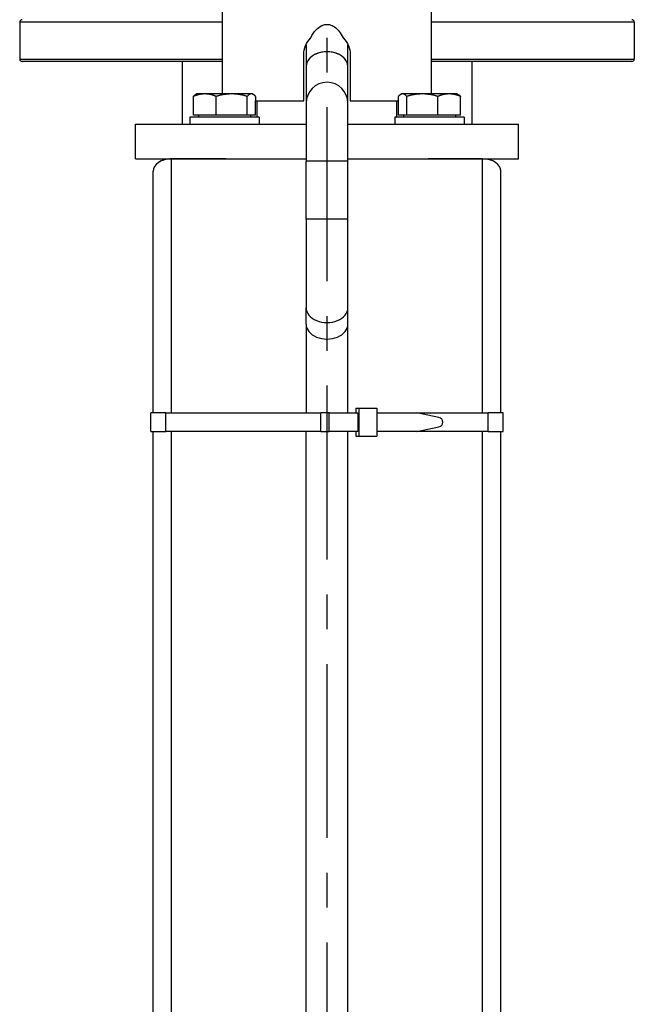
# Model space of a CAD drawing. Header units: millimetres. Extents: x 0 to 8400, y 0 to 5940.
# Tile 49 of 51: x 6981 to 7246, y 3996 to 4420. Entities that reach past the tile are written whole.
import ezdxf

# ---------------------------------------------------------------- set-up
doc = ezdxf.new("R2010")
doc.units = ezdxf.units.MM
doc.header["$LTSCALE"] = 20
doc.linetypes.add('MITTE', pattern=[2, 1.25, -0.25, 0.25, -0.25])
doc.layers.add('02-LINIE-035', color=2, linetype='CONTINUOUS')
doc.layers.add('05-ACHSE', color=1, linetype='MITTE')

msp = doc.modelspace()

# ---------------------------------------------------------------- linework, layer by layer
at = {"layer": '02-LINIE-035'}
for p, q in [((7158.1, 4388.38), (7158.1, 5224.52)), ((7068.1, 4388.38), (7068.1, 5194.03)), ((7068.1, 4419.38), (6980.6, 4419.38)), ((6980.6, 4419.38), (6980.6, 4403.38)), ((7245.6, 4419.38), (7158.1, 4419.38)), ((7245.6, 4419.38), (7245.6, 4403.38)), ((7104.1, 4409.74), (7104.1, 4400.19)), ((7122.1, 4400.19), (7122.1, 4409.74)), ((6980.6, 4403.38), (7068.1, 4403.38)), ((7068.1, 4402.38), (6981.6, 4402.38)), ((7050.6, 4402.38), (7050.6, 4375.38)), ((7103.1, 4385.38), (7103.1, 4405.38)), ((7123.1, 4405.38), (7123.1, 4385.38)), ((7158.1, 4403.38), (7245.6, 4403.38)), ((7244.6, 4402.38), (7158.1, 4402.38)), ((7175.6, 4402.38), (7175.6, 4375.38)), ((7104.1, 4400.19), (7104.1, 4384.38)), ((7122.1, 4384.38), (7122.1, 4400.19)), ((7055.52, 4379.18), (7055.52, 4387.31)), ((7056.91, 4388.38), (7056.48, 4388.13)), ((7060.42, 4388.38), (7056.91, 4388.38)), ((7072.01, 4388.38), (7060.42, 4388.38)), ((7065.32, 4379.18), (7065.32, 4387.31)), ((7080.5, 4388.38), (7072.01, 4388.38)), ((7078.7, 4379.18), (7078.7, 4387.31)), ((7080.91, 4388.38), (7080.5, 4388.38)), ((7080.91, 4388.38), (7081.33, 4388.13)), ((7082.28, 4387.32), (7082.28, 4385.38)), ((7082.28, 4385.38), (7103.1, 4385.38)), ((7082.29, 4379.18), (7082.29, 4385.38)), ((7082.95, 4378.38), (7082.95, 4385.38)), ((7123.1, 4385.38), (7143.92, 4385.38)), ((7143.25, 4378.38), (7143.25, 4385.38)), ((7143.91, 4379.18), (7143.91, 4385.38)), ((7143.92, 4385.38), (7143.92, 4387.32)), ((7145.29, 4388.38), (7144.87, 4388.13)), ((7145.7, 4388.38), (7145.29, 4388.38)), ((7154.19, 4388.38), (7145.7, 4388.38)), ((7147.5, 4379.18), (7147.5, 4387.31)), ((7165.78, 4388.38), (7154.19, 4388.38)), ((7160.88, 4379.18), (7160.88, 4387.31)), ((7169.29, 4388.38), (7165.78, 4388.38)), ((7169.29, 4388.38), (7169.72, 4388.13)), ((7170.68, 4379.18), (7170.68, 4387.31)), ((7104.1, 4384.38), (7104.1, 4359.38)), ((7122.1, 4359.38), (7122.1, 4384.38)), ((7083.91, 4378.38), (7053.91, 4378.38)), ((7053.91, 4378.38), (7053.91, 4375.38)), ((7065.32, 4379.18), (7055.52, 4379.18)), ((7057.66, 4379.18), (7057.66, 4378.38)), ((7078.7, 4379.18), (7065.32, 4379.18)), ((7082.29, 4379.18), (7078.7, 4379.18)), ((7080.15, 4379.18), (7080.15, 4378.38)), ((7083.91, 4378.38), (7083.91, 4375.38)), ((7172.29, 4378.38), (7142.29, 4378.38)), ((7142.29, 4378.38), (7142.29, 4375.38)), ((7147.5, 4379.18), (7143.91, 4379.18)), ((7146.05, 4379.18), (7146.05, 4378.38)), ((7160.88, 4379.18), (7147.5, 4379.18)), ((7170.68, 4379.18), (7160.88, 4379.18)), ((7168.54, 4379.18), (7168.54, 4378.38)), ((7172.29, 4378.38), (7172.29, 4375.38)), ((7030.6, 4375.38), (7104.1, 4375.38)), ((7030.6, 4360.38), (7030.6, 4375.38)), ((7122.1, 4375.38), (7195.6, 4375.38)), ((7195.6, 4360.38), (7195.6, 4375.38)), ((7030.6, 4360.38), (7046.1, 4360.38)), ((7069.44, 4360.38), (7046.1, 4360.38)), ((7046.1, 4250.9), (7046.1, 4360.38)), ((7046.1, 4360.38), (7069.44, 4360.38)), ((7069.44, 4360.38), (7104.1, 4360.38)), ((7122.1, 4359.38), (7104.1, 4359.38)), ((7104.1, 4334.38), (7104.1, 4359.38)), ((7122.1, 4360.38), (7156.76, 4360.38)), ((7122.1, 4334.38), (7122.1, 4359.38)), ((7180.1, 4360.38), (7156.76, 4360.38)), ((7156.76, 4360.38), (7180.1, 4360.38)), ((7180.1, 4250.9), (7180.1, 4360.38)), ((7180.1, 4360.38), (7195.6, 4360.38)), ((7038.1, 4250.9), (7038.1, 4355.04)), ((7188.1, 4250.9), (7188.1, 4355.04)), ((7122.1, 4334.38), (7104.1, 4334.38)), ((7104.1, 4334.38), (7104.1, 4296.19)), ((7122.1, 4296.19), (7122.1, 4334.38)), ((7104.1, 4289.08), (7104.1, 4296.19)), ((7122.1, 4289.08), (7122.1, 4296.19)), ((7104.1, 4289.08), (7104.1, 4250.9)), ((7122.1, 4250.9), (7122.1, 4289.08)), ((7043.64, 4250.9), (7037.1, 4250.9)), ((7037.1, 4242.9), (7037.1, 4250.9)), ((7043.64, 4250.9), (7110.37, 4250.9)), ((7043.64, 4242.9), (7043.64, 4250.9)), ((7114.09, 4250.9), (7110.37, 4250.9)), ((7110.37, 4242.9), (7110.37, 4250.9)), ((7114.09, 4250.9), (7110.37, 4250.9)), ((7114.09, 4250.9), (7126.35, 4250.9)), ((7114.09, 4242.9), (7114.09, 4250.9)), ((7125.52, 4252.9), (7125.52, 4250.9)), ((7125.52, 4252.9), (7126.89, 4252.9)), ((7126.35, 4250.9), (7126.35, 4242.9)), ((7126.89, 4252.9), (7126.89, 4240.9)), ((7126.89, 4252.9), (7134.59, 4252.9)), ((7134.59, 4252.9), (7134.59, 4240.9)), ((7134.59, 4250.9), (7151.83, 4250.9)), ((7151.83, 4250.9), (7182.56, 4250.9)), ((7161.33, 4248.88), (7151.83, 4250.9)), ((7182.56, 4242.9), (7182.56, 4250.9)), ((7189.1, 4250.9), (7182.56, 4250.9)), ((7189.1, 4242.9), (7189.1, 4250.9)), ((7151.83, 4242.9), (7161.33, 4244.92)), ((7037.1, 4242.9), (7043.64, 4242.9)), ((7038.1, 3966.18), (7038.1, 4242.9)), ((7110.37, 4242.9), (7043.64, 4242.9)), ((7046.1, 3966.18), (7046.1, 4242.9)), ((7104.1, 3966.18), (7104.1, 4242.9)), ((7110.37, 4242.9), (7114.09, 4242.9)), ((7110.37, 4242.9), (7114.09, 4242.9)), ((7126.35, 4242.9), (7114.09, 4242.9)), ((7122.1, 3966.18), (7122.1, 4242.9)), ((7125.52, 4242.9), (7125.52, 4240.9)), ((7125.52, 4240.9), (7126.89, 4240.9)), ((7126.89, 4240.9), (7134.59, 4240.9)), ((7151.83, 4242.9), (7134.59, 4242.9)), ((7182.56, 4242.9), (7151.83, 4242.9)), ((7180.1, 3966.18), (7180.1, 4242.9)), ((7182.56, 4242.9), (7189.1, 4242.9)), ((7188.1, 3966.18), (7188.1, 4242.9))]:
    msp.add_line(p, q, dxfattribs=at)
for centre, radius, start, end in [((6981.6, 4419.38), 1, 90, 180), ((7244.6, 4419.38), 1, 0, 90), ((6981.6, 4403.38), 1, 180, 270), ((7244.6, 4403.38), 1, 270, 0), ((7113.1, 4384.38), 9, 0, 180)]:
    msp.add_arc(centre, radius, start, end, dxfattribs=at)
for centre, major_axis, ratio, start_param, end_param in [((7113.1, 4400.19), (9, 0), 0.707107, 0, 3.141593), ((7113.1, 4400.19), (-9, 0), 0.707107, 3.141593, 6.283185), ((7046.1, 4355.04), (8, 0), 0.666667, 1.570796, 3.141593), ((7046.1, 4355.04), (-8, 0), 0.666667, 4.712389, 6.283185), ((7180.1, 4355.04), (8, 0), 0.666667, 0, 1.570796), ((7180.1, 4355.04), (-8, 0), 0.666667, 3.141593, 4.712389), ((7113.1, 4296.19), (-9, 0), 0.707107, 0, 3.141593), ((7113.1, 4289.08), (-9, 0), 0.707107, 0, 3.141593), ((7161.05, 4246.9), (0, -2), 0.999886, 0.14109, 3.000502)]:
    msp.add_ellipse(centre, major_axis=major_axis, ratio=ratio, start_param=start_param, end_param=end_param, dxfattribs=at)
for points, knots in [([(7106.1, 4412.52), (7106.75, 4413.87), (7107.54, 4415.05), (7109.1, 4416.73), (7109.91, 4417.38), (7111.39, 4418.09), (7111.99, 4418.27), (7113.14, 4418.38), (7113.66, 4418.35), (7114.95, 4418.06), (7115.66, 4417.72), (7117.08, 4416.75), (7117.77, 4416.06), (7119, 4414.52), (7119.59, 4413.57), (7120.1, 4412.52)], [1.978994, 1.978994, 1.978994, 1.978994, 2.489582, 2.489582, 2.892378, 2.892378, 3.142548, 3.142548, 3.353414, 3.353414, 3.665975, 3.665975, 4.041443, 4.041443, 4.453601, 4.453601, 4.453601, 4.453601]), ([(7103.1, 4405.38), (7103.1, 4406.64), (7103.35, 4407.98), (7104.37, 4410.44), (7105.14, 4411.56), (7106.05, 4412.47), (7106.07, 4412.49), (7106.1, 4412.52)], [-3.0243887, -3.0243887, -3.0243887, -3.0243887, -2.6463238, -2.6463238, -2.2682589, -2.2682589, -2.2585809, -2.2585809, -2.2585809, -2.2585809]), ([(7120.1, 4412.52), (7120.13, 4412.49), (7120.15, 4412.47), (7121.06, 4411.56), (7121.83, 4410.44), (7122.85, 4407.98), (7123.1, 4406.64), (7123.1, 4405.38)], [-0.7658078, -0.7658078, -0.7658078, -0.7658078, -0.7561298, -0.7561298, -0.3780649, -0.3780649, 0, 0, 0, 0])]:
    msp.add_open_spline(points, degree=3, knots=knots, dxfattribs=at)
for points, weights in [([(7060.42, 4388.38), (7058.15, 4388.38), (7055.52, 4387.31)], [1, 1.0379548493, 1]), ([(7055.52, 4387.31), (7056.03, 4387.87), (7056.48, 4388.13)], [1, 1.01965956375, 1.01895290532]), ([(7065.32, 4387.31), (7062.69, 4388.38), (7060.42, 4388.38)], [1, 1.0379548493, 1]), ([(7072.01, 4388.38), (7068.91, 4388.38), (7065.32, 4387.31)], [1, 1.0379548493, 1]), ([(7078.7, 4387.31), (7075.12, 4388.38), (7072.01, 4388.38)], [1, 1.0379548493, 1]), ([(7080.5, 4388.38), (7079.66, 4388.38), (7078.7, 4387.31)], [1, 1.0379548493, 1]), ([(7082.28, 4387.32), (7081.33, 4388.38), (7080.5, 4388.38)], [1.00033069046, 1.03778877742, 1]), ([(7145.7, 4388.38), (7144.87, 4388.38), (7143.92, 4387.32)], [1, 1.03778877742, 1.00033069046]), ([(7147.5, 4387.31), (7146.54, 4388.38), (7145.7, 4388.38)], [1, 1.0379548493, 1]), ([(7154.19, 4388.38), (7151.08, 4388.38), (7147.5, 4387.31)], [1, 1.0379548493, 1]), ([(7160.88, 4387.31), (7157.29, 4388.38), (7154.19, 4388.38)], [1, 1.0379548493, 1]), ([(7165.78, 4388.38), (7163.51, 4388.38), (7160.88, 4387.31)], [1, 1.0379548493, 1]), ([(7170.68, 4387.31), (7168.05, 4388.38), (7165.78, 4388.38)], [1, 1.0379548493, 1]), ([(7169.72, 4388.13), (7170.17, 4387.87), (7170.68, 4387.31)], [1.01895290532, 1.01965956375, 1])]:
    msp.add_rational_spline(points, weights, degree=2, dxfattribs=at)
at = {"layer": '05-ACHSE', "ltscale": 3}
msp.add_line((7113.1, 3467.61), (7113.1, 5573.1), dxfattribs=at)

doc.saveas('drawing.dxf')
